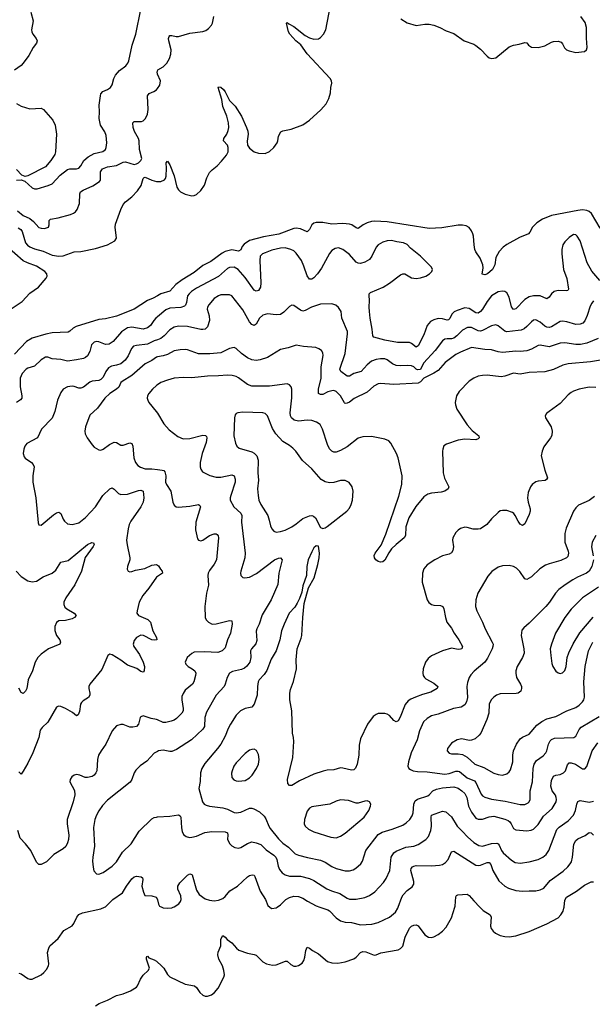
# Model space of a CAD drawing. Header units: inches. Extents: x 884691 to 1028259, y 526745 to 653629.
# Tile 22 of 241: x 958758 to 963919, y 539124 to 548001. Entities that reach past the tile are written whole.
import ezdxf

# ---------------------------------------------------------------- set-up
doc = ezdxf.new("R2010")
doc.units = ezdxf.units.IN
doc.header["$MEASUREMENT"] = 0
for name, color, linetype in [('A9553', 7, 'Continuous'), ('A9554', 7, 'Continuous'), ('A9563', 7, 'Continuous'), ('A9564', 7, 'Continuous')]:
    doc.layers.add(name, color=color, linetype=linetype)

msp = doc.modelspace()

# ---------------------------------------------------------------- linework, layer by layer
at = {"layer": 'A9553', "color": 6}
for points, elevation in [([(958750, 539405.6), (958770, 539398.7), (958830, 539356.4), (958850, 539350.1), (958870, 539352.3), (958950.5, 539389.5), (958976.7, 539410), (959000.6, 539439.4), (959017.6, 539470), (959021.6, 539490), (959009.6, 539590), (959019.8, 539630), (959029.9, 539650), (959103.9, 539716.1), (959157.1, 539790), (959230, 539832.1), (959246.5, 539853.5), (959273.5, 539910), (959290, 539933.6), (959324.7, 539950), (959490, 539984.7), (959522.3, 540000)], 2400), ([(959442, 539110), (959472.7, 539130), (959550, 539160.2), (959630, 539204.4), (959690, 539218.9), (959755.7, 539244.3), (959810, 539278.9), (959820.2, 539290), (959847.1, 539350), (959870, 539386.5), (959916.3, 539430), (959928.5, 539450), (959901, 539530), (959899.6, 539550), (959903.3, 539556.7), (959910, 539558), (959922.7, 539542.7), (959970, 539526), (959990, 539513.4), (960000, 539504.5)], 2300)]:
    msp.add_lwpolyline(points, dxfattribs=dict(at, elevation=elevation))
at = {"layer": 'A9554', "color": 6}
for points, elevation in [([(958856.8, 548070), (958880.7, 547990), (958865.5, 547910), (958867.5, 547890), (958875, 547870), (958906.8, 547830), (958916.5, 547810), (958910.2, 547790), (958879.2, 547750), (958841.2, 547678.8), (958790.5, 547609.5), (958770, 547589.1), (958710, 547546.3)], 2300), ([(958730, 546554.7), (958770, 546558.3), (958804, 546544), (958870, 546484.2), (958890, 546474.7), (958915.1, 546475.1), (959015.2, 546504.8), (959050, 546522.4), (959121.4, 546598.6), (959190, 546649.7), (959210, 546655.1), (959270, 546654.9), (959290, 546662.6), (959310, 546682.5), (959336.6, 546730), (959376.2, 546763.8), (959430, 546794.7), (959506.6, 546813.4), (959530, 546831.3), (959537, 546850), (959541.9, 546890), (959536.2, 546956.2), (959526.4, 546990), (959486.4, 547050), (959473.9, 547110), (959478.3, 547170), (959473.6, 547230), (959484.7, 547315.3), (959490, 547333), (959506.8, 547353.2), (959550, 547371.8), (959574.9, 547390), (959590, 547413.8), (959604.9, 547470), (959620.7, 547499.3), (959657.7, 547542.3), (959715.8, 547584.2), (959732.5, 547607.5), (959741.7, 547630), (959772.6, 547770), (959804.8, 547870), (959848.3, 548091.7)], 2300), ([(960000, 547509.6), (959999.8, 547510), (959997.5, 547530), (960000, 547537.8)], 2200), ([(958736.9, 546276.9), (958790, 546235.5), (958848.1, 546208.1), (958881.3, 546181.3), (958930, 546127.2), (958950, 546120.4), (958980.3, 546119.7), (959016.9, 546130), (959023.7, 546150), (959023.9, 546190), (959036.6, 546203.4), (959104.8, 546215.2), (959215.8, 546244.2), (959244, 546256), (959260.5, 546270), (959274.7, 546290), (959295.5, 546344.5), (959301.3, 546430), (959307.1, 546450), (959330, 546464.9), (959418.3, 546501.7), (959477.4, 546542.6), (959485.7, 546554.3), (959485.4, 546630), (959504.6, 546655.4), (959550, 546675.3), (959630, 546686.6), (959690, 546716.8), (959710, 546718.3), (959790, 546696.4), (959810, 546700.4), (959827.8, 546710), (959849.1, 546730), (959859.4, 546750), (959837.8, 546830), (959834.1, 546910), (959827.5, 546930), (959792.5, 546992.5), (959780.7, 547030), (959776.6, 547070), (959790, 547081.9), (959855.9, 547084.1), (959871.4, 547090), (959891.7, 547110), (959908.4, 547150), (959915.2, 547190), (959910, 547314), (959925.6, 547334.4), (959967.8, 547352.2), (959992, 547368), (960000, 547379.6)], 2200), ([(958730, 547245.5), (958770, 547222.5), (958850, 547198), (958950, 547201.8), (958972.4, 547190), (959056.5, 547096.5), (959076.2, 547050), (959090.9, 546970), (959080.7, 546810), (959073.6, 546786.4), (959038, 546730), (958990, 546674), (958830, 546591.7), (958807.9, 546587.9), (958778, 546598), (958728.5, 546650)], 2300), ([(958744.6, 546124.6), (958769.2, 546110), (958779.6, 546090), (958810.3, 545990.3), (958827.8, 545967.8), (958850, 545954.5), (958890, 545935.1), (958970, 545912.7), (959050, 545878.5), (959109.6, 545870.4), (959150, 545871.2), (959249, 545909), (959310, 545910.9), (959440.5, 545939.5), (959550, 545972.6), (959614.3, 546005.7), (959630.7, 546030), (959618.9, 546130), (959622.3, 546157.7), (959668.8, 546290), (959690, 546335.2), (959710, 546358.4), (959770, 546402.8), (959820.8, 546459.2), (959853.3, 546506.7), (959869.4, 546570), (959881.2, 546578.8), (959890, 546582), (959950, 546552.7), (959990, 546541.6), (960000, 546542)], 2100), ([(958672.4, 545387.6), (958780.3, 545459.7), (958850, 545534.5), (958928.3, 545590), (958995.8, 545670), (959004.7, 545690), (959001.3, 545710), (958985.1, 545730), (958910, 545778.8), (958828.1, 545808.1), (958788.3, 545828.3), (958639.9, 545959.9)], 2100), ([(960000, 545511.7), (959960.7, 545490), (959910, 545469.2), (959790.2, 545389.8), (959630, 545329.5), (959530, 545302.7), (959470, 545296.6), (959266.5, 545233.5), (959239.6, 545220.4), (959208.7, 545191.3), (959195.1, 545184.9), (959050, 545176.3), (958993.4, 545166.6), (958871.1, 545128.9), (958819, 545101), (958710, 544986.4)], 2100), ([(960000, 545323), (959984.5, 545310), (959966.1, 545290), (959937.3, 545242.7), (959910, 545221.9), (959870, 545212.3), (959770, 545228.9), (959730, 545222.2), (959674.3, 545185.7), (959601.6, 545098.4), (959563.7, 545076.3), (959530, 545071.9), (959470, 545095.4), (959450, 545098.9), (959430, 545094.1), (959405.2, 545070), (959388.5, 545010), (959370, 544970), (959350, 544954.2), (959332.2, 544947.8), (959270, 544934), (959190, 544923.6), (959130, 544937.2), (959050, 544944), (959010, 544957.7), (958990, 544957.9), (958950, 544934), (958890, 544878.3), (958830, 544858.9), (958815.3, 544850), (958779.4, 544810), (958762.1, 544770), (958760.6, 544690), (958778.2, 544610), (958777.1, 544590), (958765.9, 544574.1), (958729.3, 544550.7)], 2200), ([(960000, 545116), (959970, 545106.3), (959910, 545076.7), (959810, 545063.8), (959783.7, 545056.3), (959764.2, 545035.8), (959736.5, 544970), (959709.8, 544930.2), (959670, 544899.7), (959630, 544885), (959584, 544876), (959558.3, 544861.7), (959534, 544830), (959510, 544777.6), (959490, 544756.8), (959470, 544747), (959410, 544740.9), (959390, 544733.1), (959332.3, 544687.7), (959310, 544679.9), (959290, 544678.2), (959250, 544694.7), (959230, 544697.8), (959189.4, 544690), (959150, 544670), (959130, 544640.4), (959097.1, 544570), (959074.2, 544470), (959050, 544409.9), (958955.4, 544310), (958918.8, 544230), (958821.2, 544178.8), (958802.9, 544157.1), (958794.3, 544130), (958790.5, 544090), (958799.4, 544059.4), (958808.3, 544048.3), (958865.6, 544010), (958880.3, 543990), (958887, 543970), (958876, 543890), (958875.9, 543830), (958904.6, 543690), (958923.7, 543463.7), (958930, 543447.2), (958950, 543442.8), (959063.4, 543536.6), (959090, 543554.8), (959110, 543562.3), (959130, 543549.2), (959150, 543496.8), (959160.6, 543480.6), (959190, 543455.5), (959230, 543450.1), (959290, 543465.8), (959350, 543512.2), (959442.5, 543610), (959508.2, 543711.8), (959570, 543772.8), (959590, 543779.3), (959610, 543767.6), (959647.6, 543730), (959670, 543719.9), (959730, 543723.4), (959830, 543756.8), (959850, 543758.2), (959870, 543750), (959875.9, 543690), (959870.3, 543650), (959850.6, 543610), (959759.7, 543480.3), (959745.6, 543450), (959734.4, 543410), (959719.9, 543310), (959725.5, 543265.5), (959751.7, 543150), (959750, 543130), (959729.7, 543070), (959727.5, 543047.5), (959735.6, 543030), (959750, 543024), (959770, 543026.1), (959802.5, 543037.5), (959885.4, 543054.6), (959950, 543081.7), (959990.2, 543090.2), (960000, 543084)], 2300), ([(960000, 544960.6), (959990, 544958.9), (959950, 544929), (959890, 544898.9), (959770, 544792.9), (959680.4, 544739.6), (959670.2, 544729.8), (959650, 544689.2), (959630, 544669.9), (959570, 544630.7), (959525.7, 544590), (959460.4, 544499.6), (959390, 544434.2), (959349.5, 544330), (959343.7, 544290), (959347.2, 544267.2), (959366.6, 544230), (959410, 544168.6), (959430, 544147.3), (959470, 544121.6), (959490, 544121.4), (959510, 544130.1), (959568.4, 544171.6), (959610, 544191), (959630, 544189.5), (959670, 544164.7), (959690, 544165.4), (959750, 544186.9), (959770, 544180.2), (959776.9, 544156.9), (959786.2, 544050), (959800.2, 544010), (959821.2, 543981.2), (959846.3, 543966.3), (959890, 543951.5), (959950, 543951.2), (960000, 543945.5)], 2400), ([(960000, 544710.4), (959990, 544704.2), (959953.9, 544670), (959920.6, 544630), (959911.1, 544610), (959907.7, 544590), (959911.6, 544570), (959922.4, 544550), (959989.2, 544470), (960000, 544452.4)], 2500), ([(958726.1, 543030), (958770, 542981.6), (958830, 542942.3), (958870, 542932.8), (958910, 542938.2), (958970, 542977.9), (959050.2, 543009.8), (959082.9, 543037.1), (959129.4, 543110.6), (959193.5, 543126.5), (959370, 543270.8), (959408, 543288), (959424.4, 543284.4), (959429.3, 543270), (959419.1, 543250), (959348.8, 543151.2), (959314.1, 543030), (959253.5, 542906.5), (959172.6, 542790), (959154.8, 542750), (959154.4, 542730), (959166, 542706), (959183.6, 542690), (959249.6, 542650), (959267.6, 542630), (959252.2, 542610), (959230, 542600.8), (959170, 542584.9), (959110, 542580.7), (959090, 542567.1), (959074.4, 542530), (959074.4, 542494.4), (959090.7, 542450), (959119.3, 542410), (959126.4, 542390), (959119.2, 542370), (959016.3, 542330), (958950, 542279.9), (958920.1, 542250), (958898, 542210), (958872.3, 542130), (958835.5, 542050), (958820.9, 541970), (958810, 541948.7), (958790, 541927.4), (958770, 541935.6), (958750, 541973.5)], 2200), ([(960000, 542982.1), (959990, 542976.1), (959923.2, 542876.8), (959867.3, 542810), (959834.5, 542750), (959816.8, 542670), (959814.5, 542650), (959827.9, 542630), (959912.1, 542592.1), (959937.6, 542570), (959956.4, 542490), (959989.4, 542430), (959993.1, 542410), (959970, 542406.7), (959950, 542410.9), (959874.8, 542450), (959850, 542451.9), (959810, 542430.8), (959790, 542403.1), (959781.6, 542370), (959785.2, 542350), (959836.5, 542276.5), (959870.6, 542210), (959881.7, 542170), (959879, 542130), (959870, 542118.2), (959850, 542123.8), (959812.6, 542152.6), (959730, 542182.4), (959670, 542227.3), (959590, 542275.9), (959570, 542280.2), (959551.6, 542268.4), (959498.6, 542141.4), (959389.3, 542010), (959381.2, 541990), (959380.3, 541970), (959390.4, 541930), (959390.1, 541910), (959379, 541890), (959330, 541861.3), (959314.6, 541845.4), (959306.6, 541830), (959295.7, 541764.3), (959285.8, 541734.2), (959270, 541723.9), (959233.6, 541753.6), (959170, 541792.5), (959130, 541810.2), (959108.2, 541811.8), (959090, 541803.1), (959010.9, 541669.1), (958960.6, 541619.4), (958943.8, 541596.2), (958930, 541529.9), (958874.9, 541390), (958830, 541297), (958790, 541225), (958770, 541200.4), (958750, 541221)], 2300), ([(960000, 541688.3), (959990, 541693.2), (959941.7, 541701.7), (959870, 541724.1), (959850, 541717.1), (959842.9, 541710), (959830.1, 541650), (959810, 541628.8), (959778, 541622), (959750, 541623.6), (959690, 541646.2), (959670, 541647.8), (959630, 541634.1), (959590.1, 541589.9), (959534.7, 541470), (959490.9, 541409.2), (959468.8, 541370), (959458.6, 541330), (959452.1, 541230), (959444.8, 541210), (959430, 541190.6), (959410, 541177.1), (959370, 541167.6), (959348.8, 541168.8), (959300.7, 541190), (959270, 541195), (959248.9, 541191.1), (959226.3, 541173.7), (959212.4, 541150), (959211.2, 541130), (959250.5, 541050.5), (959253.3, 541013.3), (959239.4, 540950), (959186.5, 540790), (959185.3, 540750), (959199.4, 540650), (959197.4, 540610), (959190, 540579.5), (959172.4, 540547.6), (959150, 540526.8), (959065, 540475), (958997.9, 540410), (958950, 540385.6), (958930, 540385.3), (958910, 540405.4), (958857, 540510), (958809.9, 540570), (958760.7, 540620.7), (958739.9, 540690)], 2400), ([(960000, 541402.6), (959970, 541386.9), (959903.1, 541316.9), (959844.6, 541275.4), (959804, 541236), (959788.4, 541210), (959767.9, 541150), (959753.6, 541126.4), (959550, 540963.8), (959504.7, 540915.3), (959470, 540867.9), (959449.3, 540830), (959435, 540790), (959423, 540717), (959431.9, 540550), (959416.3, 540450), (959415, 540415), (959419.4, 540359.4), (959427.4, 540327.4), (959450, 540300.5), (959470, 540296.6), (959510, 540313.9), (959591.9, 540368.2), (959628.9, 540410), (959685.6, 540494.4), (959761.5, 540570), (959833.8, 540686.2), (959950, 540795.6), (959970, 540807.4), (959990, 540812.6), (960000, 540813.3)], 2500), ([(959522.3, 540000), (959530, 540003.6), (959597.8, 540070), (959684.8, 540130), (959721.2, 540190), (959770, 540256), (959790, 540272.5), (959810, 540278.8), (959853.3, 540273.3), (959864, 540264), (959868.4, 540248.4), (959860.1, 540190), (959873.9, 540133.9), (959886.4, 540106.4), (959950, 540101.6), (959986.5, 540090), (959999.4, 540070), (960000, 540066.8)], 2400)]:
    msp.add_lwpolyline(points, dxfattribs=dict(at, elevation=elevation))
at = {"layer": 'A9563', "color": 6}
for points, elevation in [([(960000, 539504.5), (960030, 539477.7), (960056.2, 539450), (960090, 539393), (960111.3, 539371.3), (960250, 539304.8), (960332, 539292), (960350, 539276.5), (960381.5, 539230), (960410, 539206.2), (960430, 539197.9), (960450, 539196.7), (960488.1, 539210), (960514.9, 539230), (960546.7, 539270), (960598.4, 539370), (960604, 539390), (960599.3, 539430), (960584.5, 539470), (960554, 539530), (960542.8, 539570), (960545.6, 539594.4), (960571, 539650), (960570, 539712.2), (960590, 539743.6), (960610, 539728.9), (960627.4, 539707.4), (960670, 539679.6), (960710.5, 539630.5), (960733.3, 539613.3), (960810, 539583.8), (960870, 539574.7), (960890, 539566.2), (960948.6, 539508.6), (960983.5, 539490), (961010, 539482), (961037.9, 539477.9), (961070, 539479.9), (961154.1, 539514.1), (961170, 539512.3), (961202.5, 539482.5), (961228.8, 539468.8), (961250, 539467.6), (961270, 539472.9), (961303.6, 539496.4), (961320, 539520), (961329.2, 539550), (961336.3, 539610), (961350, 539638.6), (961370, 539631.8), (961396.8, 539610), (961450, 539578.6), (961531.3, 539511.3), (961570, 539496.8), (961625.6, 539494.4), (961690, 539506.8), (961770, 539533.9), (961790, 539547.8), (961830, 539592), (961850, 539599.8), (961876.8, 539596.8), (961951.6, 539568.4), (961970, 539570.1), (962012.5, 539587.5), (962170, 539616.3), (962191.5, 539628.5), (962210.5, 539649.5), (962231.9, 539730), (962269.9, 539810), (962290, 539828.4), (962310, 539837.4), (962330, 539840.1), (962350, 539830.8), (962410, 539750.1), (962442.3, 539730), (962470, 539727.4), (962490, 539732.4), (962530, 539752.5), (962570, 539783.5), (962601.5, 539818.5), (962650, 539903.9), (962680, 540000)], 2300), ([(960039, 540000), (960050, 539994.7), (960090.8, 539990.8), (960130, 539995), (960142.6, 540000)], 2400), ([(961011.1, 540000), (961015.5, 539995.5), (961031, 539989), (961070, 539994.6), (961078.1, 540000)], 2400), ([(961462.5, 540000), (961535.2, 539975.2), (961550, 539966.1), (961610, 539903.8), (961650, 539877.4), (961690, 539865.8), (961750, 539861.8), (961830, 539840.5), (961932.2, 539847.8), (961990, 539862.5), (962090, 539908.4), (962143.9, 539956.1), (962165.6, 539990), (962169.3, 540000)], 2400), ([(962905.5, 540000), (962935.2, 539970), (962998.9, 539930), (963008.1, 539910), (963001.6, 539830), (963008, 539808), (963024.8, 539784.8), (963046.8, 539766.7), (963090, 539745.2), (963130, 539735), (963170, 539731.4), (963230, 539740.4), (963350, 539779.4), (963508.1, 539850), (963610, 539905.3), (963636.5, 539930), (963656.7, 539963.3), (963663.4, 539990), (963664.3, 540000)], 2300)]:
    msp.add_lwpolyline(points, dxfattribs=dict(at, elevation=elevation))
at = {"layer": 'A9564', "color": 6}
for points, elevation in [([(960000, 546542), (960030, 546543.3), (960061.9, 546558.1), (960071.2, 546568.8), (960079.1, 546590), (960081.8, 546661.8), (960077.7, 546710), (960090, 546724.2), (960110, 546693.4), (960150, 546593.7), (960175, 546490), (960188.3, 546468.3), (960206.7, 546450), (960250, 546426.6), (960310, 546413), (960330, 546416.1), (960350, 546425.7), (960390, 546460.4), (960424.8, 546510), (960443.6, 546576.4), (960470, 546623.1), (960491.6, 546648.4), (960536.7, 546683.3), (960576.1, 546723.9), (960621.8, 546778.2), (960636.5, 546810), (960636.7, 546850), (960629.9, 546869.9), (960594.7, 546910), (960597.8, 546930), (960624.8, 546970), (960637, 547003), (960641.6, 547030), (960638.5, 547070), (960624.6, 547130), (960590, 547219.7), (960580.8, 547280.8), (960547.2, 547390), (960550, 547395.8), (960570, 547393), (960595.4, 547370), (960610, 547350.9), (960650, 547273.5), (960701.4, 547221.4), (960756.3, 547130), (960802.8, 547030), (960814.5, 546994.5), (960816.3, 546970), (960806.8, 546906.8), (960810.1, 546870), (960830, 546842.5), (960870, 546810.7), (960910, 546797.7), (960970, 546795.6), (961010, 546811.3), (961049.9, 546850), (961077.2, 546890), (961085, 546910), (961090.8, 546950), (961112.8, 546990), (961130, 547000.2), (961205.7, 547014.3), (961310, 547053.6), (961370, 547094), (961473.1, 547186.9), (961518.8, 547241.2), (961544.4, 547290), (961558.7, 547341.3), (961561.9, 547390), (961570.5, 547430), (961567.9, 547450), (961555.9, 547470), (961350, 547692.5), (961292.7, 547772.7), (961247.6, 547810), (961192.9, 547870), (961179.9, 547890), (961161.6, 547970), (961170, 547974), (961182.6, 547962.5), (961230, 547940.3), (961330, 547857.4), (961370, 547836.6), (961410, 547823.9), (961450, 547827.9), (961470, 547840.3), (961497.1, 547870), (961516.8, 547910), (961559.9, 548130)], 2100), ([(960000, 547537.8), (960003.8, 547550), (960050, 547576.6), (960083.5, 547610), (960108.3, 547650), (960121.5, 547690), (960123, 547730), (960102, 547810), (960099.8, 547830), (960104.2, 547850), (960110, 547857), (960130, 547858.2), (960168.4, 547848.4), (960190, 547849.2), (960290, 547878.1), (960410, 547893.7), (960435.8, 547904.2), (960459.1, 547920.9), (960485.2, 547950), (960494.3, 547970), (960506.6, 548030)], 2200), ([(962194.2, 548010), (962250, 547971.7), (962330, 547948.8), (962410, 547960.5), (962450, 547960.9), (962490, 547951.6), (962544.9, 547930), (962601.7, 547901.7), (962670, 547875.6), (962764.6, 547810), (962850, 547781), (962870, 547769.5), (962910, 547735.2), (962970, 547671.9), (962990, 547658.1), (963012, 547652), (963050, 547657), (963170, 547755.3), (963208.9, 547771.1), (963260.4, 547779.6), (963310, 547793.9), (963330, 547790.7), (963344, 547770), (963370, 547753.3), (963429.8, 547749.8), (963490, 547765), (963550, 547798.9), (963570, 547805.7), (963610, 547807.5), (963637.5, 547797.5), (963650, 547784.1), (963668.5, 547748.5), (963687.9, 547730), (963710, 547719.2), (963770, 547704.2), (963850, 547712.7), (963867.3, 547730), (963871.9, 547750), (963865.6, 547834.4), (963865.8, 547930), (963855.5, 547975.5), (963816.2, 548030)], 2100), ([(960000, 547379.6), (960021.1, 547410), (960026, 547450), (960000, 547509.6)], 2200), ([(963990, 546122.3), (963912.2, 546252.2), (963890.7, 546270.7), (963870, 546280), (963830, 546285.4), (963790, 546281.7), (963550, 546234.4), (963470, 546201.2), (963419.8, 546170), (963379.6, 546130), (963356.1, 546083.9), (963342.7, 546070), (963263, 546037), (963150, 545975.2), (963116.2, 545950), (963080.6, 545910), (963050, 545856.9), (963040.3, 545790), (963018.3, 545750), (962974.5, 545710), (962950, 545700.9), (962926.9, 545706.9), (962936.3, 545763.7), (962931.7, 545790), (962907.5, 545850), (962870, 545908.4), (962861.2, 545930), (962852.8, 545970), (962849.6, 546049.6), (962842.7, 546070), (962830, 546098), (962810, 546126), (962781.4, 546141.4), (962748.4, 546148.4), (962710, 546149.1), (962563.9, 546123.9), (962450, 546119.4), (962070, 546179.9), (961956.9, 546183.1), (961930, 546180.9), (961890, 546169.6), (961852.6, 546150), (961810, 546118.1), (961790, 546124.1), (961752.4, 546152.4), (961730, 546158.7), (961670, 546163.1), (961570, 546156.4), (961490, 546171.7), (961430, 546172.4), (961410, 546165.6), (961390.3, 546150), (961370, 546107.9), (961350, 546088.1), (961290, 546114.6), (961250, 546120.5), (961230, 546117.1), (961093.5, 546066.5), (960955.4, 546044.6), (960830, 546008.8), (960781.5, 545978.5), (960763.9, 545956.1), (960750, 545926), (960730, 545915.2), (960670, 545926.2), (960610, 545911.9), (960582.9, 545897.1), (960479.2, 545820.8), (960410, 545783.3), (960330, 545722.8), (960223.2, 545656.8), (960166.6, 545613.4), (960110, 545554.6), (960030, 545528.2), (960000, 545511.7)], 2100), ([(963987.7, 545650), (963913.6, 545733.6), (963872.4, 545810), (963810, 546007.6), (963782.8, 546050), (963770, 546061.7), (963750, 546062.9), (963710, 546037.5), (963670, 545999), (963653.2, 545970), (963645.4, 545930), (963644.9, 545890), (963658.2, 545750), (963690, 545667.6), (963705.5, 545570), (963699.5, 545560.5), (963684.8, 545555.2), (963610, 545559.2), (963575.9, 545550), (963550.1, 545530), (963530, 545498.1), (963510, 545483.8), (963450, 545511.1), (963390, 545511.2), (963350, 545503.8), (963310, 545477.8), (963230, 545394.3), (963210, 545389.2), (963191.1, 545411.1), (963170, 545499.2), (963150, 545537.7), (963130, 545550.5), (963110, 545553.9), (963070, 545548.4), (963009.2, 545510), (962970, 545461.7), (962930, 545389.7), (962911.2, 545368.8), (962890, 545355.6), (962870, 545356.9), (962810, 545396), (962770, 545401.8), (962700.8, 545379.2), (962674.2, 545365.8), (962653.9, 545346.1), (962634, 545306), (962623.7, 545296.3), (962610, 545291.9), (962570, 545303.1), (962530, 545306.1), (962490, 545295.5), (962460.2, 545279.8), (962430, 545245.1), (962399.2, 545160.8), (962350, 545061.8), (962330, 545048.8), (962290, 545082.7), (962270, 545090.3), (962162.9, 545090), (962050, 545110.3), (961950, 545137.8), (961941.2, 545150), (961935.3, 545210), (961915.4, 545310), (961909.9, 545370), (961907.5, 545410), (961912.2, 545470), (961906.3, 545513.7), (961908.4, 545530), (961920.1, 545539.9), (962034.7, 545590), (962090, 545625.5), (962190, 545701.5), (962210, 545710.8), (962230, 545708.9), (962290, 545673.2), (962332.1, 545667.9), (962370, 545673.5), (962418.2, 545690), (962450.8, 545710), (962472, 545730), (962479.8, 545750), (962471, 545770), (962370.6, 545870), (962280.4, 545940.4), (962250, 545972.8), (962216, 545990), (962156.7, 545996.7), (962110, 546010.4), (962070, 546008.2), (962030, 545995.4), (961990, 545972.4), (961970.1, 545950), (961933, 545870), (961910, 545839.7), (961870, 545815.3), (961830, 545804.1), (961810, 545805.2), (961790, 545816.2), (961730, 545884.8), (961670, 545928.4), (961630, 545943.5), (961600.8, 545939.2), (961570, 545919.4), (961550, 545894.3), (961478.8, 545761.2), (961443.4, 545710), (961410, 545673.8), (961390, 545662.9), (961370, 545661.4), (961350, 545692.4), (961319.9, 545780), (961297.6, 545830), (961250, 545896.5), (961230, 545916.3), (961202.8, 545930), (961150, 545943.5), (961110, 545942.5), (961030, 545921.7), (960970, 545900), (960946.3, 545890), (960926.4, 545870), (960921.2, 545830), (960932.5, 545627.5), (960927.7, 545590), (960910, 545559.7), (960890, 545552.1), (960870, 545562.9), (960790, 545677.8), (960727.7, 545747.7), (960690, 545768.6), (960650, 545767.1), (960630, 545756.8), (960550, 545686.5), (960350, 545580.4), (960305.1, 545550), (960284.1, 545530), (960271.8, 545510), (960261.7, 545450), (960252.7, 545427.3), (960242.5, 545417.5), (960210, 545406.2), (960110, 545400), (960074.5, 545385.5), (960000, 545323)], 2200), ([(963930, 545465), (963913.9, 545446.1), (963900.6, 545419.4), (963873.8, 545333.8), (963853.2, 545286.8), (963833.8, 545266.2), (963810, 545256.2), (963770, 545253.7), (963690, 545277), (963650, 545283.5), (963630, 545279.4), (963550, 545231.8), (963530, 545226.6), (963510, 545227.7), (963490, 545237.2), (963450, 545274.2), (963410, 545293.7), (963390, 545290.8), (963370, 545276.3), (963330, 545234), (963304.7, 545215.3), (963277.3, 545202.7), (963250, 545197.9), (963150, 545187.8), (963131.5, 545191.5), (963070, 545241.9), (963050, 545250.3), (963010, 545240.5), (962930, 545199.2), (962910, 545193.1), (962890, 545196.8), (962830, 545227.2), (962793.9, 545226.1), (962750, 545202.4), (962698.8, 545150), (962671.5, 545128.5), (962650, 545123.4), (962610, 545124.2), (962590, 545119.2), (962570, 545107), (962501.4, 545018.6), (962396.2, 544903.8), (962370, 544848), (962344.8, 544844.8), (962332.3, 544850), (962311.1, 544871.2), (962290, 544879.2), (962250, 544882.3), (962190, 544878.9), (962150, 544884.2), (962119.6, 544899.6), (962070, 544935.5), (962050, 544942.3), (962010, 544942.9), (961970, 544936.5), (961930, 544921.5), (961890, 544890), (961835.5, 544830), (961770, 544810.7), (961730, 544787.4), (961710, 544787.8), (961652.3, 544830), (961644.7, 544850), (961691.2, 544990), (961712.8, 545170), (961711.7, 545190), (961662.5, 545310), (961654.3, 545370), (961630, 545406.3), (961607.6, 545427.6), (961570, 545439.6), (961470, 545435.7), (961388.6, 545410), (961330, 545377.7), (961310, 545374.3), (961290, 545381), (961230, 545423.4), (961210, 545426.3), (961190, 545415.6), (961137.2, 545362.8), (961110, 545344.5), (961070, 545338.9), (960990, 545348.7), (960950, 545335.9), (960918.4, 545310), (960890, 545256.5), (960870, 545243.8), (960850, 545254.1), (960830, 545277.2), (960770, 545384.6), (960670.7, 545510.7), (960650, 545520.3), (960570, 545519.6), (960550, 545512.4), (960510, 545487.9), (960461.1, 545430), (960449.7, 545410), (960447.2, 545390), (960465.1, 545330), (960467.2, 545290), (960450, 545233.2), (960430, 545210.6), (960410, 545206.4), (960390, 545208.2), (960270, 545235.2), (960190, 545237.2), (960150, 545228.2), (960110, 545205.2), (960060.5, 545150), (960030, 545125.7), (960000, 545116)], 2300), ([(963972.5, 545127.5), (963870, 545085.8), (963812, 545072), (963770, 545072), (963670, 545086.7), (963630, 545083.4), (963530, 545052.2), (963450, 545066.3), (963430, 545063.2), (963370, 545030), (963330, 545016.9), (963270, 545009.6), (963230, 545011.7), (963110, 545001.5), (963070, 545006.2), (963010, 545025.4), (962950, 545027.2), (962830, 545045.1), (962730, 545003.5), (962690, 544981.4), (962594.1, 544910), (962530, 544838.1), (962490, 544813), (962401.7, 544770), (962370, 544736.1), (962350, 544722.5), (962130, 544713), (962010, 544721.3), (961990, 544719.1), (961950, 544698.4), (961890, 544642.4), (961773.3, 544586.7), (961730, 544552.6), (961710, 544542.6), (961690, 544541.5), (961685.4, 544545.4), (961650, 544608.3), (961610, 544650.2), (961590, 544656.6), (961570, 544656.1), (961534.5, 544645.5), (961490, 544622.7), (961470, 544620.4), (961451.5, 544631.5), (961449.6, 544669.6), (961474.4, 544770), (961476.5, 544870), (961494, 544974), (961490, 544996.8), (961477, 545017), (961454.1, 545034.1), (961425.7, 545045.7), (961314.4, 545054.4), (961250, 545065.4), (961178.5, 545041.4), (961110, 545026.2), (960990, 544954.9), (960926, 544933.9), (960890, 544927.5), (960850, 544933.8), (960810, 544951.4), (960757.8, 544990), (960710, 545035.7), (960690, 545044.4), (960650, 545037.8), (960570, 544996.7), (960472.1, 544987.9), (960370, 544988.6), (960270, 545024.4), (960250, 545027.6), (960204.8, 545024.8), (960150, 545015.7), (960090, 544983.5), (960050.6, 544969.4), (960000, 544960.6)], 2400), ([(964010, 544935.7), (963903.3, 544916.7), (963701, 544898.9), (963654.7, 544885.3), (963570, 544847.2), (963490, 544827.4), (963350, 544820.4), (963270, 544805.7), (963210, 544814.6), (963130, 544787.2), (963098.5, 544781.5), (962970, 544795.1), (962930, 544794), (962890, 544786.5), (962851, 544768.9), (962810, 544742), (962717.8, 544650), (962693.6, 544610), (962683.1, 544550), (962684.6, 544530), (962699, 544490), (962790, 544348), (962837.5, 544297.5), (962895.8, 544250), (962898.5, 544230), (962890, 544221.2), (962870, 544214.2), (962770, 544219.8), (962710, 544211.5), (962605, 544175), (962582.1, 544157.9), (962570.6, 544130), (962569, 544110), (962575.7, 543915.7), (962586.8, 543866.8), (962625.6, 543790), (962621.2, 543770), (962590, 543751.8), (962557.2, 543742.8), (962470, 543732), (962436.5, 543723.5), (962400.4, 543699.6), (962327.7, 543612.3), (962263.9, 543510), (962237.5, 543430), (962234.8, 543350), (962223.6, 543330), (962149.8, 543270.2), (962110.5, 543230), (962084.6, 543195.4), (962050, 543129.4), (962030, 543112.3), (962010, 543109.9), (961990, 543114.9), (961969.3, 543130), (961955.3, 543150), (961953.7, 543170), (961961.4, 543190), (962015, 543265), (962057.2, 543362.8), (962174.8, 543705.2), (962202.8, 543810), (962204.2, 543890), (962168.4, 544050), (962152.7, 544090), (962102.9, 544182.9), (962084.5, 544204.5), (962050, 544219.9), (961930, 544243.8), (961850, 544241.3), (961810, 544228.7), (961710, 544150.9), (961650, 544116.7), (961610, 544101.1), (961590, 544100.5), (961570.2, 544110.2), (961550, 544133.1), (961531.8, 544170), (961488.3, 544308.3), (961467.3, 544350), (961433, 544373), (961390, 544387), (961350, 544389.1), (961270, 544382.6), (961231.9, 544391.9), (961207.7, 544410), (961198.4, 544430), (961195.6, 544455.6), (961210.6, 544590.6), (961211.1, 544671.1), (961204.6, 544690), (961190, 544709.9), (961170, 544719), (961010, 544697.3), (960850, 544696.7), (960810, 544710.9), (960730, 544773.5), (960710, 544783.6), (960673.2, 544793.2), (960630, 544796), (960550, 544789.3), (960450, 544788.1), (960310, 544773), (960230, 544775.1), (960150, 544767.8), (960090, 544752), (960030, 544728.9), (960000, 544710.4)], 2500), ([(963950, 544683.7), (963890, 544687.9), (963801.5, 544670), (963750, 544652.1), (963730, 544640.4), (963702.4, 544617.6), (963630, 544539.8), (963530.1, 544469.9), (963505.7, 544450), (963494.6, 544430), (963497.7, 544410), (963548.6, 544330), (963557.9, 544290), (963553.1, 544253.1), (963543.1, 544230), (963481.1, 544150), (963466.7, 544110), (963459.6, 544070), (963490, 543940.3), (963516.2, 543870), (963505.8, 543854.2), (963493.6, 543846.4), (963430, 543840.8), (963410, 543833.8), (963377, 543810), (963361.9, 543790), (963340.6, 543739.4), (963334.3, 543690), (963340.6, 543650), (963358.2, 543590), (963358.2, 543570), (963350, 543538.8), (963310, 543455), (963290, 543440.7), (963270, 543452.7), (963250, 543478.6), (963225, 543530), (963210.4, 543550.4), (963198.4, 543558.4), (963150, 543574.9), (963110, 543577.3), (963088.4, 543571.6), (963070, 543558.2), (963010, 543500.9), (962969.6, 543450.4), (962910, 543411.6), (962890, 543406.9), (962846.7, 543406.7), (962790, 543424.1), (962770, 543425.4), (962730, 543412.6), (962710, 543400.2), (962690, 543378.4), (962662.6, 543330), (962658.9, 543310), (962669.1, 543249.1), (962663.1, 543216.9), (962650, 543194.7), (962630, 543182.8), (962570, 543168.2), (962499.1, 543130), (962430, 543087), (962400.3, 543050), (962389.3, 543010), (962384.6, 542930), (962431.6, 542770), (962446.4, 542746.4), (962469.6, 542729.6), (962490, 542723.3), (962550, 542720.3), (962572, 542710), (962581.3, 542690), (962594.9, 542610), (962607.8, 542570), (962650, 542516.1), (962674.8, 542470), (962716.1, 542410), (962747.8, 542350), (962742.7, 542330), (962730, 542325.4), (962710, 542324.4), (962650, 542334.5), (962570.1, 542310), (962470, 542266.8), (962439.5, 542240.5), (962415.5, 542210), (962393.6, 542150), (962390.1, 542110.1), (962394.1, 542090), (962406.1, 542070), (962419.2, 542059.2), (962490, 542017.9), (962526.4, 541990), (962522.2, 541970), (962463.2, 541936.8), (962390, 541917.4), (962325.7, 541894.3), (962284.1, 541875.9), (962260.4, 541859.6), (962231.6, 541828.4), (962186.3, 541713.7), (962170, 541679.6), (962163.5, 541676.5), (962150, 541671), (962130, 541682.5), (962090, 541728.3), (962070, 541740.6), (962050, 541745), (961990, 541746.3), (961970, 541738.4), (961942.5, 541717.5), (961892.9, 541650), (961830, 541517.2), (961819.1, 541460.9), (961813.9, 541370), (961799.9, 541290), (961786.1, 541253.9), (961770, 541238.4), (961750, 541234.6), (961670, 541254.5), (961650, 541254.6), (961590, 541237.9), (961530, 541234.6), (961492.8, 541227.2), (961410, 541199.7), (961280.1, 541139.9), (961210, 541097.4), (961190, 541095.8), (961174.6, 541114.6), (961171.1, 541150), (961220.7, 541350), (961227.5, 541492.5), (961225.6, 541530), (961216.3, 541570), (961210.7, 541770), (961192.1, 541870), (961191.3, 541930), (961197.9, 541962.1), (961225.3, 542034.7), (961251.6, 542148.4), (961249.5, 542230.5), (961258.3, 542330), (961295.2, 542424.8), (961300.8, 542450), (961309.9, 542610.1), (961322.7, 542737.3), (961360.2, 542879.8), (961411.6, 542970), (961446.3, 543090), (961457.8, 543150), (961461.5, 543190), (961450, 543254), (961430, 543258.9), (961410, 543238), (961390, 543204.7), (961358.5, 543130), (961345.1, 543070), (961341.9, 542990), (961310, 542897.2), (961300.7, 542839.3), (961278.5, 542781.5), (961259.9, 542740.1), (961236.7, 542703.3), (961187.6, 542650), (961140.5, 542550), (961119, 542490), (961103.3, 542410), (961068.3, 542311.7), (961024.9, 542235.1), (960985.5, 542134.5), (960961.1, 542098.9), (960916.3, 542050), (960906.8, 542030), (960901, 541990), (960899.4, 541910), (960870.8, 541829.2), (960850, 541804.5), (960790, 541791), (960748.8, 541770), (960710, 541730.4), (960656.8, 541650), (960635.6, 541610), (960610, 541542), (960569.8, 541470), (960541.7, 541430), (960425.8, 541294.2), (960399.3, 541250), (960386.6, 541210), (960385.7, 541134.3), (960372.9, 541070), (960407, 540950), (960422, 540930), (960438.2, 540918.2), (960469.2, 540909.2), (960590, 540894.2), (960630, 540882.4), (960690, 540854.3), (960710, 540850.3), (960750, 540856.1), (960830, 540893.8), (960850, 540893.7), (960867.2, 540887.2), (960918.1, 540858.1), (960961.1, 540821.1), (960977.1, 540797.1), (961003.1, 540730), (961015.3, 540710), (961090, 540615.4), (961130, 540576.3), (961180.9, 540540.9), (961241.9, 540481.9), (961269.8, 540469.9), (961352.7, 540447.3), (961470, 540424.3), (961510, 540405.8), (961570, 540367.4), (961610, 540350), (961690, 540328.1), (961730, 540327.1), (961762.7, 540337.3), (961788.4, 540351.6), (961832.6, 540390), (961846.7, 540413.3), (961878.7, 540510), (961990, 540653.7), (962023.5, 540676.5), (962116.6, 540703.4), (962210, 540740.4), (962240.2, 540759.8), (962274.2, 540790), (962296.3, 540823.7), (962303.4, 540850), (962309.1, 540930), (962322, 540958), (962344.9, 540975.1), (962436, 541004), (962450, 541013.3), (962481.9, 541050), (962515.7, 541064.3), (962570, 541074.8), (962670, 541084.2), (962710, 541072.2), (962742.1, 541050), (962770, 541023.3), (962786.8, 540990), (962804.2, 540910), (962830, 540855.1), (962870, 540802.3), (962890, 540792.8), (962930, 540793.3), (962990, 540814.5), (963030, 540819.8), (963130, 540794.6), (963160.1, 540780.1), (963174.6, 540770), (963189.1, 540750), (963208.1, 540708.1), (963230, 540697.9), (963330, 540687.8), (963366.9, 540693.1), (963390, 540703.5), (963430, 540744), (963479.5, 540820.5), (963556.6, 540890), (963593, 540950), (963597, 540970), (963594.8, 540990), (963586, 541010), (963557.9, 541050), (963544.8, 541090), (963550, 541142.6), (963570, 541180.6), (963590, 541190), (963630, 541194.8), (963659.5, 541210), (963676.9, 541230), (963696, 541284), (963710, 541300.5), (963730, 541301.6), (963768.1, 541290), (963830, 541246.9), (963853, 541247), (963870, 541268), (963917.5, 541410), (963970, 541480.9)], 2600), ([(960000, 544452.4), (960057.7, 544357.7), (960104.1, 544304.1), (960183, 544243), (960230, 544222.8), (960290, 544225.8), (960410, 544254.3), (960432.7, 544252.7), (960442.1, 544242.1), (960445.1, 544230), (960438.1, 544190), (960402.5, 544090), (960385.1, 544010), (960384.3, 543970), (960389, 543950), (960405.4, 543925.4), (960471.8, 543891.8), (960530, 543876.1), (960570, 543877.7), (960670, 543896.8), (960690.8, 543890), (960698.7, 543858.7), (960699.8, 543830), (960660.1, 543710), (960654.9, 543690), (960655.9, 543670), (960688.6, 543610), (960750, 543551.4), (960758.8, 543530), (960757.1, 543470), (960790.8, 543190), (960786, 543150), (960751.1, 543030), (960748.7, 543010), (960752.5, 542990), (960770, 542972.1), (960787.7, 542967.7), (960830, 542975.4), (960892.1, 543007.9), (961055.2, 543130), (961090, 543146.8), (961110, 543150.1), (961122.3, 543130), (961094.4, 543010), (961084.5, 542910), (961024.6, 542770), (960943.9, 542636.1), (960917.3, 542550), (960894.5, 542510), (960890.6, 542489.4), (960896.4, 542403.6), (960885.4, 542374.6), (960845.9, 542330), (960838.3, 542310), (960840.1, 542250), (960831.1, 542210), (960806, 542174), (960784.5, 542155.4), (960756.1, 542143.9), (960675.2, 542124.8), (960648.4, 542110), (960627, 542070), (960610.1, 542010), (960599.9, 541990), (960527.6, 541910), (960442.7, 541757.3), (960426.9, 541710), (960422.6, 541630), (960410, 541604.9), (960307.6, 541510), (960170, 541420.5), (960130, 541404.6), (960110, 541403.1), (960050, 541414.1), (960030, 541412.7), (960010, 541407.9), (960000, 541402.6)], 2500), ([(960000, 543945.5), (960040.8, 543940.8), (960056.1, 543936.1), (960066.1, 543926.1), (960074.4, 543890), (960072.5, 543830), (960079.9, 543810), (960120.2, 543750), (960138.2, 543650), (960150, 543623), (960169.1, 543609.1), (960190, 543606.4), (960290, 543614.1), (960369.7, 543629.7), (960382.3, 543622.3), (960386.7, 543610), (960345.6, 543470), (960342.3, 543402.3), (960360.4, 543320.4), (960370, 543307.5), (960390, 543303.7), (960410, 543308.4), (960468.3, 543351.7), (960510, 543366.7), (960530, 543364.8), (960538.5, 543358.5), (960547, 543347), (960549.8, 543330), (960530.7, 543130), (960510, 543090.8), (960470, 543035.8), (960457.9, 543010), (960454.8, 542990), (960458.4, 542901.6), (960442.8, 542830), (960425.2, 542710), (960430.1, 542610), (960439.5, 542590), (960458.7, 542570), (960492.4, 542552.4), (960530, 542553.4), (960650, 542585.2), (960670, 542580.4), (960673.5, 542550), (960656.4, 542470), (960630.6, 542409.4), (960610, 542337.6), (960584, 542310), (960543.5, 542296.5), (960422.7, 542302.7), (960330, 542297.4), (960310, 542287.9), (960268.8, 542250), (960249.7, 542210), (960254.7, 542190), (960275, 542170), (960311.9, 542150), (960336, 542130), (960344, 542110), (960341.8, 542090), (960326.7, 542030), (960315.6, 542010), (960250, 541956), (960230, 541927.5), (960220.6, 541899.4), (960218.5, 541870), (960231.7, 541790), (960230.7, 541770), (960218.5, 541750), (960170, 541700.6), (960150, 541686.2), (960124, 541676), (960076, 541664), (960050, 541663.6), (960000, 541688.3)], 2400), ([(963938.2, 543701.8), (963890, 543667.3), (963795.7, 543624.3), (963770, 543601.1), (963749.1, 543570.9), (963683.1, 543416.9), (963671.9, 543370), (963672.1, 543290), (963701.9, 543210), (963705.3, 543190), (963697.6, 543162.4), (963686.5, 543150), (963634.7, 543125.3), (963530, 543096.6), (963497.6, 543082.4), (963446.3, 543050), (963370, 542976.7), (963330, 542952.6), (963310, 542958.9), (963265.1, 543025.1), (963236.4, 543056.4), (963210, 543070.7), (963170, 543078.9), (963110, 543078), (963070, 543065.7), (963013.5, 543026.5), (962976, 542983.9), (962885.8, 542830), (962869.5, 542770), (962866.2, 542710), (962877.3, 542670), (962928.5, 542570), (962951.9, 542510), (963017.3, 542390), (963024.1, 542370), (963023.8, 542350), (963016.6, 542330), (962974.1, 542245.9), (962950.5, 542209.5), (962853.6, 542126.4), (962825.1, 542094.9), (962810, 542070), (962794.1, 542025.9), (962787.1, 541990), (962795, 541890), (962785.7, 541850), (962770, 541823.1), (962736.2, 541803.8), (962668, 541792), (962530, 541740.3), (962470, 541723.8), (962430, 541701.8), (962396.7, 541670), (962360.3, 541590), (962340.2, 541510), (962286, 541390), (962262.8, 541310), (962256.8, 541270), (962264.8, 541250), (962279.7, 541239.7), (962303.2, 541230), (962342.5, 541222.5), (962430, 541220.3), (962590, 541200.5), (962630, 541204.9), (962690, 541224.6), (962710, 541227.4), (962723.4, 541223.4), (962790, 541166.9), (962858.2, 541138.2), (962870, 541123.1), (962918.8, 541018.8), (962930, 541003.7), (962950, 540990.2), (963010, 540974.8), (963134.8, 540954.8), (963270, 540926.4), (963310, 540924.3), (963339.8, 540940.2), (963349.6, 540950.4), (963357.8, 540970), (963359.6, 541050), (963379.2, 541130), (963386.9, 541250), (963395.9, 541290), (963416.4, 541323.6), (963476, 541364), (963500.5, 541390), (963510.4, 541410), (963525, 541470), (963540.5, 541499.6), (963550, 541510.6), (963577.9, 541522.1), (963753.1, 541530), (963770, 541541.4), (963799.5, 541600.5), (963817.8, 541622.2), (963981.8, 541718.2)], 2700), ([(963949.7, 543350.3), (963917.8, 543290), (963911.5, 543248.5), (963926.8, 543166.8)], 2800), ([(960000, 543084), (960010, 543077.8), (960026.4, 543046.4), (960042.2, 543030), (960046.3, 543010), (960000, 542982.1)], 2300), ([(963929.1, 543130), (963914.6, 543070), (963890.7, 543030), (963867.5, 543010), (963785.8, 542974.2), (963742.7, 542950), (963673.8, 542906.2), (963616.9, 542863.1), (963588, 542832), (963533.4, 542750), (963501, 542710), (963350, 542558.9), (963301, 542519), (963283.7, 542496.3), (963279.2, 542450), (963302.9, 542330), (963304.3, 542290), (963291.1, 542250), (963242.5, 542170), (963230.1, 542130), (963228.8, 542110), (963237, 542070), (963273, 542010), (963280.4, 541990), (963281.1, 541970), (963273.5, 541946.5), (963251.1, 541930), (963233.4, 541926.6), (963090, 541922.8), (963054.8, 541910), (963030, 541894.5), (963007.6, 541870), (962989.8, 541830), (962985.6, 541750), (962969.4, 541690.6), (962913, 541570), (962899.5, 541550), (962862.2, 541517.8), (962830, 541504.9), (962810, 541504), (962742.6, 541517.4), (962699.7, 541510), (962650, 541477.3), (962613.3, 541430), (962610.7, 541410), (962629, 541389), (962650, 541383.7), (962710, 541383.1), (962750, 541375.2), (962790, 541351.3), (962859.7, 541290), (962940.5, 541260.5), (963030, 541207.3), (963070, 541194.5), (963110, 541189.2), (963150, 541201), (963170, 541218.7), (963181.9, 541238.1), (963204.2, 541310), (963203.1, 541370), (963209.4, 541410.6), (963235.6, 541470), (963270, 541519), (963290, 541533.9), (963350, 541559.9), (963419.7, 541640.3), (963465.4, 541674.6), (963510, 541698.4), (963590, 541718.3), (963689.8, 541770.2), (963770, 541800.4), (963799.7, 541820.3), (963830.2, 541850), (963842.5, 541870), (963848.3, 541891.7), (963842.4, 542030), (963854.1, 542170), (963884.4, 542310), (963922.7, 542390)], 2800), ([(963975.7, 542884.2), (963830.1, 542790), (963730, 542686.9), (963672.5, 542610), (963586.9, 542470), (963550.1, 542370), (963539.9, 542330), (963543.8, 542270), (963555.3, 542195.3), (963563.3, 542170), (963590, 542127.4), (963610, 542111.7), (963630, 542106.4), (963650, 542111.4), (963670, 542134.8), (963682.3, 542170), (963693, 542250), (963706.2, 542293.8), (963745.7, 542374.3), (963805.5, 542474.5), (963925.4, 542614.6)], 2900), ([(960000, 540813.3), (960110, 540821.7), (960190, 540833.6), (960203.1, 540823.1), (960210, 540810), (960214.8, 540714.8), (960221.5, 540681.5), (960235, 540655), (960257.5, 540637.5), (960288.6, 540628.6), (960310, 540629.8), (960350, 540641.1), (960427.3, 540672.7), (960490, 540683.3), (960610, 540679.8), (960629.6, 540669.6), (960633.5, 540650), (960632, 540612), (960650, 540574.6), (960670, 540551.9), (960697, 540537), (960730, 540531.8), (960750, 540538.3), (960810, 540574), (960850, 540587.5), (960890, 540581.3), (960930, 540565.4), (960978, 540518), (961048.2, 540470), (961065.7, 540450), (961075.5, 540430), (961088.6, 540370), (961100.9, 540340.9), (961123, 540310), (961150.4, 540290.4), (961190, 540280.9), (961290, 540280.6), (961370, 540258.9), (961410, 540239.8), (961526.4, 540166.4), (961568.1, 540148.1), (961644.3, 540124.3), (961710, 540081.7), (961730, 540073.4), (961790, 540071.7), (961870, 540088.3), (961910, 540103.7), (961960.3, 540139.7), (962036.8, 540223.2), (962062.5, 540257.5), (962093.9, 540330), (962105.1, 540450), (962129.7, 540490.3), (962150, 540503.8), (962238.4, 540541.6), (962310, 540550.4), (962350, 540563.9), (962417.3, 540610), (962442.6, 540637.4), (962463, 540690), (962469.7, 540730.4), (962466.4, 540810), (962471.1, 540828.9), (962570, 540864.3), (962598.1, 540858.1), (962650, 540814.9), (962699.7, 540730), (962750, 540682.3), (962792.8, 540632.8), (962850, 540583.4), (962897.2, 540557.2), (962930, 540549.3), (963010, 540574.7), (963057.2, 540577.2), (963070, 540569.8), (963078.3, 540558.3), (963101, 540510), (963116.8, 540490), (963190, 540424.6), (963223.2, 540403.2), (963270, 540395.2), (963350, 540407.7), (963430, 540429.1), (963473.7, 540450), (963504.1, 540475.9), (963526.3, 540510), (963599.3, 540700.7), (963619.6, 540720.4), (963702.9, 540777.1), (963748.4, 540830), (963766.8, 540870), (963779.9, 540930), (963790, 540954), (963810, 540960.4), (963890, 540946), (963930, 540954.1)], 2500), ([(962169.3, 540000), (962202.7, 540090), (962214.4, 540110), (962250, 540150.3), (962296.4, 540183.6), (962310, 540207.8), (962311.1, 540231.1), (962283.2, 540330), (962287.5, 540350), (962297.7, 540362.3), (962309.2, 540370.8), (962330, 540375.4), (962470, 540372.3), (962542.4, 540377.6), (962570, 540384.6), (962596.5, 540403.5), (962618.6, 540430), (962650, 540497.6), (962670, 540504.1), (962870, 540379.2), (962890, 540375.1), (962910, 540377.4), (962970, 540403.6), (962990, 540402.7), (963004.5, 540384.5), (963023.4, 540330), (963078, 540238), (963130, 540189), (963163.2, 540170), (963230, 540150.8), (963290, 540144.5), (963350, 540148.7), (963410, 540146.7), (963450, 540156.2), (963480.7, 540170), (963540.5, 540239.5), (963655.2, 540324.8), (963697.4, 540362.6), (963720.1, 540390), (963730.9, 540410), (963741.6, 540450), (963753, 540567), (963770, 540599.5), (963790, 540614.8), (963854.7, 540645.3), (963890, 540671.8), (963910, 540670.1), (963930, 540650.1)], 2400), ([(960142.6, 540000), (960150, 540003), (960191.3, 540030), (960207.5, 540050), (960212.7, 540070), (960210, 540102.9), (960182.8, 540162.8), (960181.7, 540190), (960200.4, 540219.6), (960270, 540287.5), (960290, 540299.4), (960310, 540294.8), (960313.1, 540290), (960351.9, 540151.9), (960375.4, 540115.4), (960430, 540075.7), (960470, 540062.6), (960510, 540057.1), (960550, 540062.6), (960590, 540079.5), (960610, 540096.4), (960652.4, 540147.6), (960721.2, 540190), (960810, 540273.9), (960830, 540286), (960852.7, 540292.7), (960870, 540288), (960877.3, 540277.3), (960925.1, 540145.1), (960971.9, 540070), (960995.9, 540015.9), (961011.1, 540000)], 2400), ([(963664.3, 540000), (963670, 540064.2), (963685.3, 540090), (963776.3, 540143.7), (963850, 540196.9), (963910, 540229), (963930, 540227.3)], 2300), ([(960000, 540066.8), (960007.6, 540027.6), (960018, 540010), (960039, 540000)], 2400), ([(961078.1, 540000), (961110, 540021.3), (961157.4, 540070), (961190, 540088.5), (961230, 540097.9), (961270, 540094.9), (961310, 540081.5), (961352.7, 540052.7), (961430.8, 540010.8), (961462.5, 540000)], 2400), ([(962680, 540000), (962683.1, 540010), (962687.5, 540092.5), (962694.1, 540105.9), (962707.5, 540112.5), (962790, 540118.5), (962810, 540104.8), (962850, 540055.9), (962905.5, 540000)], 2300)]:
    msp.add_lwpolyline(points, dxfattribs=dict(at, elevation=elevation))
for points, elevation in [([(960770, 544463.4), (960723.3, 544456.7), (960709.7, 544450.3), (960701.3, 544438.7), (960693.2, 544410), (960689.1, 544250), (960701.7, 544181.7), (960715, 544155), (960736.7, 544136.7), (960850, 544104.7), (960872.2, 544092.2), (960895, 544070), (960907.1, 544030), (960905.5, 543914.5), (960909.5, 543850), (960901.7, 543770), (960905.8, 543710), (960913.7, 543670), (960931.9, 543630), (960994.4, 543530), (961007.6, 543490), (961017.1, 543437.1), (961029.8, 543409.8), (961049.8, 543389.8), (961070, 543382), (961110, 543386.3), (961150, 543398.9), (961210, 543429.3), (961250, 543454.8), (961310, 543504.9), (961370, 543528.3), (961390, 543530.5), (961406.3, 543526.3), (961425.5, 543510), (961470, 543422), (961490, 543414), (961510, 543419.6), (961530, 543431.9), (961707.1, 543570), (961730, 543598.5), (961746.9, 543630), (961758.4, 543670), (961762.8, 543750), (961755.3, 543790), (961728.5, 543828.5), (961690, 543847.7), (961650, 543846.2), (961590, 543829.5), (961550, 543824.8), (961510, 543833.2), (961476.1, 543856.1), (961390, 543952.1), (961307.1, 544027.1), (961245.9, 544110), (961219.1, 544139.1), (961190, 544162.6), (961130, 544197.5), (961065.9, 544265.9), (961035.8, 544315.8), (960992.3, 544430), (960970.5, 544450.5), (960950, 544455.8)], 2600), ([(960870, 541423.4), (960850, 541422.4), (960830, 541415.2), (960790, 541385.9), (960710, 541301.9), (960688.5, 541270), (960672.1, 541230), (960667, 541207), (960669.7, 541170), (960687.1, 541147.1), (960710, 541137.4), (960730, 541135.5), (960790, 541142.7), (960830, 541165.7), (960853.8, 541190), (960892.4, 541250), (960909.9, 541290), (960915.3, 541330), (960910, 541376.9), (960891.6, 541411.6)], 2700), ([(961650, 540967.2), (961610, 540955.6), (961552.3, 540927.7), (961410, 540908.5), (961390, 540904.3), (961368.5, 540891.5), (961350, 540865.3), (961325.2, 540790), (961321.2, 540750), (961329.7, 540729.7), (961361.9, 540701.9), (961410, 540678.1), (961561.2, 540630), (961610, 540626.4), (961650, 540640.2), (961690, 540667.2), (961863.1, 540810), (961903.8, 540870), (961920.7, 540910), (961921.8, 540930), (961911, 540951), (961890, 540958.3), (961870, 540957), (961810, 540938.3), (961790, 540939), (961721.7, 540961.7)], 2700)]:
    msp.add_lwpolyline(points, close=True, dxfattribs=dict(at, elevation=elevation))

doc.saveas('drawing.dxf')
